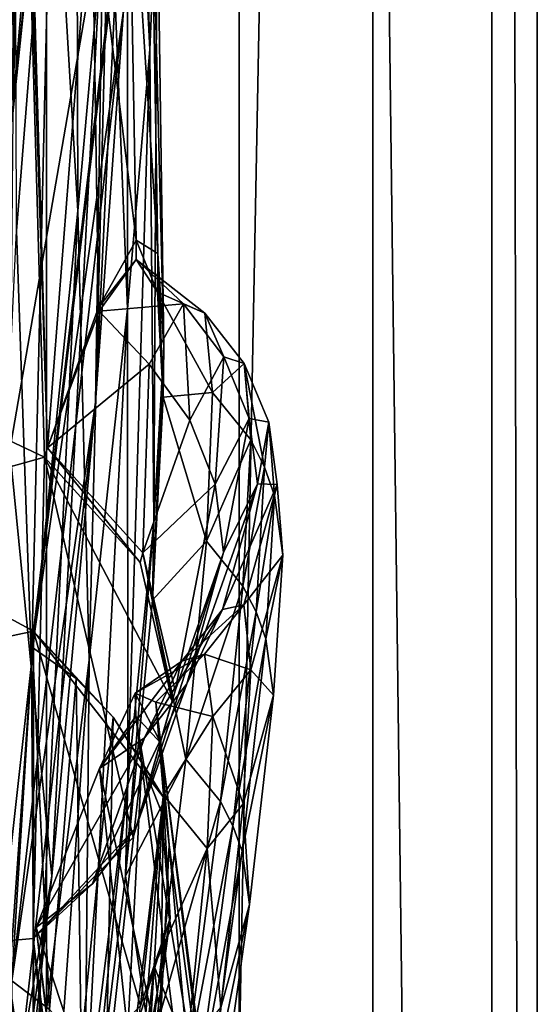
# Model space of a CAD drawing. Header units: metres. Extents: x -1004 to 0, y -808 to 0.
# Tile 88 of 146: x -17 to 0, y -443 to -410. Entities that reach past the tile are written whole.
import ezdxf

# ---------------------------------------------------------------- set-up
doc = ezdxf.new("R2010")
doc.units = ezdxf.units.M

msp = doc.modelspace()

# ---------------------------------------------------------------- linework, layer by layer
at = {"layer": 'None012'}
for points in [[(-5.519217, -35.401562, 163.059708), (-38.838268, -744.103516, 163.059708), (-52.518909, -738.401428, 163.059708)], [(-52.518909, -738.401428, 163.059708), (-52.518909, -65.543846, 163.059708), (-5.519217, -35.401562, 163.059708)], [(-5.519217, -35.401562, 2063.059814), (-52.518909, -65.543846, 2063.059814), (-52.518909, -738.401428, 2063.059814)], [(-38.838268, -744.103516, 2063.059814), (-5.519217, -35.401562, 2063.059814), (-52.518909, -738.401428, 2063.059814)], [(-5.519217, -35.401562, 163.059708), (-35.448151, -746.330383, 163.059708), (-38.838268, -744.103516, 163.059708)], [(-38.838268, -744.103516, 2063.059814), (-35.448151, -746.330383, 2063.059814), (-5.519217, -35.401562, 2063.059814)], [(-33.221333, -749.720459, 163.059708), (-35.448151, -746.330383, 163.059708), (-5.519217, -35.401562, 163.059708)], [(-35.448151, -746.330383, 2063.059814), (-33.221333, -749.720459, 2063.059814), (-5.519217, -35.401562, 2063.059814)], [(-5.519217, -789.40155, 163.059708), (-33.221333, -749.720459, 163.059708), (-5.519217, -35.401562, 163.059708)], [(-5.519217, -35.401562, 2063.059814), (-33.221333, -749.720459, 2063.059814), (-5.519217, -789.40155, 2063.059814)], [(-5.519217, -789.40155, 163.059708), (-5.519217, -35.401562, 163.059708), (-5.519217, -789.40155, 173.920044)], [(-5.519217, -35.401562, 163.059708), (-5.519217, -35.401562, 2063.059814), (-5.519217, -789.40155, 173.920044)], [(-5.519217, -789.40155, 173.920044), (-5.519217, -35.401562, 2063.059814), (-5.519217, -789.40155, 2051.920166)], [(-5.519217, -35.401562, 2063.059814), (-5.519217, -789.40155, 2063.059814), (-5.519217, -789.40155, 2051.920166)], [(-14.583911, -296.751068, 1608.159546), (-19.575541, -258.193604, 1608.028809), (-17.590841, -413.039734, 1608.080566)], [(-13.582771, -374.535461, 1608.185913), (-14.583911, -296.751068, 1608.159546), (-17.590841, -413.039734, 1608.080566)], [(-13.614356, -374.437164, 1611.010864), (-17.608839, -413.11734, 1610.883667), (-16.397919, -398.548248, 1717.933838)], [(-13.614356, -374.437164, 1611.010864), (-13.582771, -374.535461, 1608.185913), (-17.608839, -413.11734, 1610.883667)], [(-13.582771, -374.535461, 1608.185913), (-17.590841, -413.039734, 1608.080566), (-17.608839, -413.11734, 1610.883667)], [(-101.6007, -448.40683, 620.140686), (-102.259727, -384.11673, 620.157898), (-16.904331, -430.387573, 617.922791)], [(-16.904331, -430.387573, 617.922791), (-102.259727, -384.11673, 620.157898), (-13.645579, -403.226196, 617.837463)], [(-17.086277, -397.280762, 1564.942627), (-20.962662, -416.130493, 1565.027344), (-102.257652, -384.116333, 1567.154785)], [(-17.32654, -396.832611, 660.886292), (-102.257645, -384.116333, 658.662292), (-16.525642, -424.55658, 660.907227)], [(-102.257645, -384.116333, 658.662292), (-101.600128, -448.406891, 658.679504), (-16.525642, -424.55658, 660.907227)], [(-17.551184, -387.898956, 1065.654785), (-16.26959, -401.831177, 1065.653809), (-17.471512, -416.97403, 1122.30127)], [(-15.48171, -390.116791, 1009.148804), (-15.41134, -416.303009, 1065.6521), (-16.26959, -401.831177, 1065.653809)], [(-14.354765, -404.501495, 1009.141663), (-15.41134, -416.303009, 1065.6521), (-15.48171, -390.116791, 1009.148804)], [(-12.992957, -410.896362, 952.533508), (-13.760507, -395.880981, 952.559692), (-13.60767, -390.325165, 895.702209)], [(-12.745431, -405.168243, 895.662537), (-12.992957, -410.896362, 952.533508), (-13.60767, -390.325165, 895.702209)], [(-14.566199, -406.168793, 456.6586), (-14.823634, -422.714691, 509.420135), (-13.282385, -390.928864, 509.239197)], [(-13.282385, -390.928864, 509.239197), (-14.823634, -422.714691, 509.420135), (-13.879843, -409.596252, 562.68634)], [(-17.398537, -391.917389, 405.125092), (-17.69253, -424.315552, 404.999176), (-14.566199, -406.168793, 456.6586)], [(-13.746901, -419.585205, 1009.129333), (-14.354765, -404.501495, 1009.141663), (-13.760507, -395.880981, 952.559692)], [(-12.992957, -410.896362, 952.533508), (-13.746901, -419.585205, 1009.129333), (-13.760507, -395.880981, 952.559692)], [(-17.23489, -396.52829, 663.897461), (-17.32654, -396.832611, 660.886292), (-16.424063, -424.245483, 663.919556)], [(-17.23489, -396.52829, 663.897461), (-16.424063, -424.245483, 663.919556), (-14.94688, -405.135193, 721.286072)], [(-17.32654, -396.832611, 660.886292), (-16.525642, -424.55658, 660.907227), (-16.424063, -424.245483, 663.919556)], [(-20.962662, -416.130493, 1565.027344), (-17.086277, -397.280762, 1564.942627), (-19.76552, -407.304474, 1562.030396)], [(-16.602623, -397.914673, 1772.733154), (-20.795893, -429.93927, 1827.241333), (-18.018032, -397.407349, 1827.502563)], [(-20.795893, -429.93927, 1827.241333), (-16.602623, -397.914673, 1772.733154), (-19.721045, -429.686066, 1772.509033)], [(-19.721045, -429.686066, 1772.509033), (-16.602623, -397.914673, 1772.733154), (-16.397919, -398.548248, 1717.933838)], [(-16.397919, -398.548248, 1717.933838), (-17.608839, -413.11734, 1610.883667), (-19.825047, -429.36908, 1717.76355)], [(-19.721045, -429.686066, 1772.509033), (-16.397919, -398.548248, 1717.933838), (-19.825047, -429.36908, 1717.76355)], [(-17.471512, -416.97403, 1122.30127), (-16.26959, -401.831177, 1065.653809), (-16.965616, -431.47287, 1122.301147)], [(-16.26959, -401.831177, 1065.653809), (-15.41134, -416.303009, 1065.6521), (-16.965616, -431.47287, 1122.301147)], [(-14.94688, -405.135193, 721.286072), (-13.455987, -417.28775, 780.196472), (-13.722804, -402.305908, 780.268066)], [(-12.990462, -402.318573, 838.314758), (-13.722804, -402.305908, 780.268066), (-12.727477, -417.733063, 838.24292)], [(-13.722804, -402.305908, 780.268066), (-13.455987, -417.28775, 780.196472), (-12.727477, -417.733063, 838.24292)], [(-12.727477, -417.733063, 838.24292), (-12.526361, -420.86734, 895.604187), (-12.990462, -402.318573, 838.314758)], [(-12.526361, -420.86734, 895.604187), (-12.745431, -405.168243, 895.662537), (-12.990462, -402.318573, 838.314758)], [(-16.904331, -430.387573, 617.922791), (-13.645579, -403.226196, 617.837463), (-13.668272, -403.748108, 614.817261)], [(-16.936718, -430.938965, 614.943726), (-16.904331, -430.387573, 617.922791), (-13.668272, -403.748108, 614.817261)], [(-13.879843, -409.596252, 562.68634), (-16.936718, -430.938965, 614.943726), (-13.668272, -403.748108, 614.817261)], [(-15.027869, -431.349976, 1065.650024), (-15.41134, -416.303009, 1065.6521), (-14.354765, -404.501495, 1009.141663)], [(-13.746901, -419.585205, 1009.129333), (-15.027869, -431.349976, 1065.650024), (-14.354765, -404.501495, 1009.141663)], [(-16.424063, -424.245483, 663.919556), (-14.71622, -419.536316, 721.235718), (-14.94688, -405.135193, 721.286072)], [(-14.94688, -405.135193, 721.286072), (-14.71622, -419.536316, 721.235718), (-13.455987, -417.28775, 780.196472)], [(-12.857775, -426.731262, 952.495422), (-12.992957, -410.896362, 952.533508), (-12.745431, -405.168243, 895.662537)], [(-12.526361, -420.86734, 895.604187), (-12.857775, -426.731262, 952.495422), (-12.745431, -405.168243, 895.662537)], [(-17.69253, -424.315552, 404.999176), (-16.28536, -438.593903, 456.888458), (-14.566199, -406.168793, 456.6586)], [(-14.566199, -406.168793, 456.6586), (-16.28536, -438.593903, 456.888458), (-14.823634, -422.714691, 509.420135)], [(-14.823634, -422.714691, 509.420135), (-17.624399, -442.105499, 561.460938), (-13.879843, -409.596252, 562.68634)], [(-17.624399, -442.105499, 561.460938), (-16.936718, -430.938965, 614.943726), (-13.879843, -409.596252, 562.68634)], [(-16.275244, -462.619049, 1512.004272), (-21.834862, -410.470459, 1457.984009), (-19.504272, -432.820007, 1458.24292)], [(-16.275244, -462.619049, 1512.004272), (-18.329147, -437.806305, 1511.832886), (-21.834862, -410.470459, 1457.984009)], [(-13.73529, -435.40567, 1009.112), (-13.746901, -419.585205, 1009.129333), (-12.992957, -410.896362, 952.533508)], [(-12.857775, -426.731262, 952.495422), (-13.73529, -435.40567, 1009.112), (-12.992957, -410.896362, 952.533508)], [(-16.090996, -453.466919, 1561.942749), (-22.173985, -417.570435, 1562.117554), (-21.912634, -412.923523, 1511.640137)], [(-16.090996, -453.466919, 1561.942749), (-21.912634, -412.923523, 1511.640137), (-18.329147, -437.806305, 1511.832886)], [(-15.41134, -416.303009, 1065.6521), (-16.870762, -446.376373, 1122.300659), (-16.965616, -431.47287, 1122.301147)], [(-15.027869, -431.349976, 1065.650024), (-16.870762, -446.376373, 1122.300659), (-15.41134, -416.303009, 1065.6521)], [(-16.965616, -431.47287, 1122.301147), (-19.051579, -450.18335, 1179.180542), (-17.471512, -416.97403, 1122.30127)], [(-14.71622, -419.536316, 721.235718), (-13.460112, -417.936432, 780.387146), (-13.455987, -417.28775, 780.196472)], [(-13.455987, -417.28775, 780.196472), (-13.460112, -417.936432, 780.387146), (-12.742464, -419.027252, 838.423767)], [(-12.727477, -417.733063, 838.24292), (-13.455987, -417.28775, 780.196472), (-12.742464, -419.027252, 838.423767)], [(-16.090996, -453.466919, 1561.942749), (-21.846928, -419.524536, 1565.049072), (-22.173985, -417.570435, 1562.117554)], [(-14.693984, -419.66745, 722.164734), (-13.460112, -417.936432, 780.387146), (-14.71622, -419.536316, 721.235718)], [(-13.460112, -417.936432, 780.387146), (-14.693984, -419.66745, 722.164734), (-11.868184, -419.420563, 769.520264)], [(-12.742464, -419.027252, 838.423767), (-13.460112, -417.936432, 780.387146), (-11.152286, -419.734039, 822.446045)], [(-13.460112, -417.936432, 780.387146), (-11.868184, -419.420563, 769.520264), (-11.152286, -419.734039, 822.446045)], [(-12.742464, -419.027252, 838.423767), (-12.551905, -422.54538, 892.233704), (-12.727477, -417.733063, 838.24292)], [(-12.551905, -422.54538, 892.233704), (-12.526361, -420.86734, 895.604187), (-12.727477, -417.733063, 838.24292)], [(-12.551905, -422.54538, 892.233704), (-12.742464, -419.027252, 838.423767), (-10.890951, -422.385162, 875.311707)], [(-12.742464, -419.027252, 838.423767), (-11.152286, -419.734039, 822.446045), (-10.890951, -422.385162, 875.311707)], [(-101.600128, -448.406891, 1567.137573), (-21.846928, -419.524536, 1565.049072), (-15.861531, -455.128296, 1564.892456)], [(-15.861531, -455.128296, 1564.892456), (-21.846928, -419.524536, 1565.049072), (-16.090996, -453.466919, 1561.942749)], [(-16.424063, -424.245483, 663.919556), (-14.693984, -419.66745, 722.164734), (-14.71622, -419.536316, 721.235718)], [(-14.693984, -419.66745, 722.164734), (-16.424063, -424.245483, 663.919556), (-13.024651, -421.445374, 716.636414)], [(-13.73529, -435.40567, 1009.112), (-15.179083, -447.003876, 1065.647217), (-13.746901, -419.585205, 1009.129333)], [(-15.179083, -447.003876, 1065.647217), (-15.027869, -431.349976, 1065.650024), (-13.746901, -419.585205, 1009.129333)], [(-14.693984, -419.66745, 722.164734), (-13.024651, -421.445374, 716.636414), (-11.868184, -419.420563, 769.520264)], [(-11.868184, -419.420563, 769.520264), (-13.024651, -421.445374, 716.636414), (-11.649792, -423.315521, 716.622192)], [(-11.152286, -419.734039, 822.446045), (-11.868184, -419.420563, 769.520264), (-10.51102, -421.198517, 769.499756)], [(-11.868184, -419.420563, 769.520264), (-11.649792, -423.315521, 716.622192), (-10.51102, -421.198517, 769.499756)], [(-10.890951, -422.385162, 875.311707), (-11.152286, -419.734039, 822.446045), (-9.829027, -421.420593, 822.424805)], [(-11.152286, -419.734039, 822.446045), (-10.51102, -421.198517, 769.499756), (-9.829027, -421.420593, 822.424805)], [(-12.551905, -422.54538, 892.233704), (-12.905811, -429.344055, 952.243896), (-12.526361, -420.86734, 895.604187)], [(-12.905811, -429.344055, 952.243896), (-12.857775, -426.731262, 952.495422), (-12.526361, -420.86734, 895.604187)], [(-10.51102, -421.198517, 769.499756), (-11.649792, -423.315521, 716.622192), (-10.802542, -425.467346, 716.607971)], [(-10.51102, -421.198517, 769.499756), (-10.802542, -425.467346, 716.607971), (-9.667861, -423.255737, 769.479248)], [(-9.829027, -421.420593, 822.424805), (-10.51102, -421.198517, 769.499756), (-9.667861, -423.255737, 769.479248)], [(-16.424063, -424.245483, 663.919556), (-13.227365, -427.76001, 664.028564), (-13.024651, -421.445374, 716.636414)], [(-13.024651, -421.445374, 716.636414), (-13.227365, -427.76001, 664.028564), (-11.649792, -423.315521, 716.622192)], [(-10.890951, -422.385162, 875.311707), (-9.829027, -421.420593, 822.424805), (-9.6138, -423.981384, 875.293396)], [(-9.6138, -423.981384, 875.293396), (-9.829027, -421.420593, 822.424805), (-9.150765, -424.887848, 875.284302)], [(-9.150765, -424.887848, 875.284302), (-9.829027, -421.420593, 822.424805), (-9.003084, -423.381592, 822.403503)], [(-9.829027, -421.420593, 822.424805), (-9.667861, -423.255737, 769.479248), (-9.003084, -423.381592, 822.403503)], [(-12.905811, -429.344055, 952.243896), (-12.551905, -422.54538, 892.233704), (-11.09828, -427.370422, 928.015747)], [(-12.551905, -422.54538, 892.233704), (-10.890951, -422.385162, 875.311707), (-11.09828, -427.370422, 928.015747)], [(-11.09828, -427.370422, 928.015747), (-10.890951, -422.385162, 875.311707), (-9.6138, -423.981384, 875.293396)], [(-16.28536, -438.593903, 456.888458), (-18.597216, -455.692291, 508.546051), (-14.823634, -422.714691, 509.420135)], [(-14.823634, -422.714691, 509.420135), (-18.597216, -455.692291, 508.546051), (-17.624399, -442.105499, 561.460938)], [(-11.649792, -423.315521, 716.622192), (-13.227365, -427.76001, 664.028564), (-10.802542, -425.467346, 716.607971)], [(-9.667861, -423.255737, 769.479248), (-10.802542, -425.467346, 716.607971), (-10.530829, -427.756378, 716.59375)], [(-9.667861, -423.255737, 769.479248), (-10.530829, -427.756378, 716.59375), (-9.386767, -425.450134, 769.458801)], [(-9.003084, -423.381592, 822.403503), (-9.667861, -423.255737, 769.479248), (-9.386767, -425.450134, 769.458801)], [(-9.003084, -423.381592, 822.403503), (-9.386767, -425.450134, 769.458801), (-8.722178, -425.478485, 822.382263)], [(-9.150765, -424.887848, 875.284302), (-9.003084, -423.381592, 822.403503), (-8.814185, -425.845001, 875.275146)], [(-8.814185, -425.845001, 875.275146), (-9.003084, -423.381592, 822.403503), (-8.722178, -425.478485, 822.382263)], [(-11.09828, -427.370422, 928.015747), (-9.6138, -423.981384, 875.293396), (-9.877585, -428.877441, 928.002563)], [(-9.877585, -428.877441, 928.002563), (-9.6138, -423.981384, 875.293396), (-9.150765, -424.887848, 875.284302)], [(-17.69253, -424.315552, 404.999176), (-19.468628, -457.1828, 405.247559), (-16.28536, -438.593903, 456.888458)], [(-16.525642, -424.55658, 660.907227), (-13.325898, -428.083893, 660.991028), (-16.424063, -424.245483, 663.919556)], [(-13.325898, -428.083893, 660.991028), (-13.227365, -427.76001, 664.028564), (-16.424063, -424.245483, 663.919556)], [(-16.525642, -424.55658, 660.907227), (-101.600128, -448.406891, 658.679504), (-16.91436, -440.682129, 660.897095)], [(-16.91436, -440.682129, 660.897095), (-13.555279, -437.303345, 660.985046), (-16.525642, -424.55658, 660.907227)], [(-13.555279, -437.303345, 660.985046), (-12.245571, -432.723206, 661.019348), (-16.525642, -424.55658, 660.907227)], [(-16.525642, -424.55658, 660.907227), (-12.245571, -432.723206, 661.019348), (-13.325898, -428.083893, 660.991028)], [(-9.877585, -428.877441, 928.002563), (-9.150765, -424.887848, 875.284302), (-9.434307, -429.735413, 927.995972)], [(-9.434307, -429.735413, 927.995972), (-9.150765, -424.887848, 875.284302), (-8.814185, -425.845001, 875.275146)], [(-10.802542, -425.467346, 716.607971), (-13.227365, -427.76001, 664.028564), (-12.151317, -432.38681, 664.062073)], [(-10.802542, -425.467346, 716.607971), (-12.151317, -432.38681, 664.062073), (-10.530829, -427.756378, 716.59375)], [(-9.386767, -425.450134, 769.458801), (-11.757204, -432.149841, 716.565247), (-10.556359, -429.663269, 769.417786)], [(-9.386767, -425.450134, 769.458801), (-10.530829, -427.756378, 716.59375), (-11.757204, -432.149841, 716.565247)], [(-8.722178, -425.478485, 822.382263), (-9.386767, -425.450134, 769.458801), (-10.556359, -429.663269, 769.417786)], [(-8.722178, -425.478485, 822.382263), (-10.556359, -429.663269, 769.417786), (-9.842606, -429.506104, 822.339722)], [(-8.539027, -427.841888, 875.256897), (-8.722178, -425.478485, 822.382263), (-9.842606, -429.506104, 822.339722)], [(-8.814185, -425.845001, 875.275146), (-8.722178, -425.478485, 822.382263), (-8.539027, -427.841888, 875.256897)], [(-9.434307, -429.735413, 927.995972), (-8.814185, -425.845001, 875.275146), (-9.111564, -430.642395, 927.989441)], [(-9.111564, -430.642395, 927.989441), (-8.814185, -425.845001, 875.275146), (-8.539027, -427.841888, 875.256897)], [(-12.905811, -429.344055, 952.243896), (-13.815273, -438.592407, 1008.842773), (-12.857775, -426.731262, 952.495422)], [(-13.815273, -438.592407, 1008.842773), (-13.73529, -435.40567, 1009.112), (-12.857775, -426.731262, 952.495422)], [(-12.905811, -429.344055, 952.243896), (-11.09828, -427.370422, 928.015747), (-11.785119, -434.680328, 980.456116)], [(-11.785119, -434.680328, 980.456116), (-11.09828, -427.370422, 928.015747), (-9.877585, -428.877441, 928.002563)], [(-10.530829, -427.756378, 716.59375), (-13.458581, -436.9552, 664.011719), (-11.757204, -432.149841, 716.565247)], [(-10.530829, -427.756378, 716.59375), (-12.151317, -432.38681, 664.062073), (-13.458581, -436.9552, 664.011719)], [(-13.325898, -428.083893, 660.991028), (-12.245571, -432.723206, 661.019348), (-13.227365, -427.76001, 664.028564)], [(-12.245571, -432.723206, 661.019348), (-12.151317, -432.38681, 664.062073), (-13.227365, -427.76001, 664.028564)], [(-8.539027, -427.841888, 875.256897), (-9.842606, -429.506104, 822.339722), (-9.609886, -431.679413, 875.220398)], [(-8.845863, -432.536682, 927.976257), (-8.539027, -427.841888, 875.256897), (-9.609886, -431.679413, 875.220398)], [(-9.111564, -430.642395, 927.989441), (-8.539027, -427.841888, 875.256897), (-8.845863, -432.536682, 927.976257)], [(-11.785119, -434.680328, 980.456116), (-9.877585, -428.877441, 928.002563), (-10.630906, -436.098846, 980.448608)], [(-10.630906, -436.098846, 980.448608), (-9.877585, -428.877441, 928.002563), (-9.434307, -429.735413, 927.995972)], [(-13.815273, -438.592407, 1008.842773), (-12.905811, -429.344055, 952.243896), (-11.785119, -434.680328, 980.456116)], [(-9.842606, -429.506104, 822.339722), (-11.927012, -431.395233, 769.397278), (-11.166711, -431.15625, 822.318481)], [(-9.842606, -429.506104, 822.339722), (-10.556359, -429.663269, 769.417786), (-11.927012, -431.395233, 769.397278)], [(-9.609886, -431.679413, 875.220398), (-9.842606, -429.506104, 822.339722), (-11.166711, -431.15625, 822.318481)], [(-10.556359, -429.663269, 769.417786), (-13.17269, -433.963409, 716.551025), (-11.927012, -431.395233, 769.397278)], [(-10.556359, -429.663269, 769.417786), (-11.757204, -432.149841, 716.565247), (-13.17269, -433.963409, 716.551025)], [(-10.630906, -436.098846, 980.448608), (-9.434307, -429.735413, 927.995972), (-10.211272, -436.907745, 980.444885)], [(-10.211272, -436.907745, 980.444885), (-9.434307, -429.735413, 927.995972), (-9.111564, -430.642395, 927.989441)], [(-16.904476, -446.578491, 617.922791), (-101.6007, -448.40683, 620.140686), (-16.904331, -430.387573, 617.922791)], [(-16.936718, -430.938965, 614.943726), (-15.471359, -431.971985, 614.945313), (-16.904331, -430.387573, 617.922791)], [(-13.315392, -442.944, 617.828796), (-16.904476, -446.578491, 617.922791), (-16.904331, -430.387573, 617.922791)], [(-12.546467, -435.934113, 617.808716), (-13.315392, -442.944, 617.828796), (-16.904331, -430.387573, 617.922791)], [(-15.471359, -431.971985, 614.945313), (-14.231717, -433.267853, 614.946899), (-16.904331, -430.387573, 617.922791)], [(-16.904331, -430.387573, 617.922791), (-14.231717, -433.267853, 614.946899), (-12.546467, -435.934113, 617.808716)], [(-10.211272, -436.907745, 980.444885), (-9.111564, -430.642395, 927.989441), (-9.905416, -437.76355, 980.441162)], [(-9.905416, -437.76355, 980.441162), (-9.111564, -430.642395, 927.989441), (-8.845863, -432.536682, 927.976257)], [(-17.624399, -442.105499, 561.460938), (-16.360973, -443.069763, 561.487488), (-16.936718, -430.938965, 614.943726)], [(-16.360973, -443.069763, 561.487488), (-15.471359, -431.971985, 614.945313), (-16.936718, -430.938965, 614.943726)], [(-11.927012, -431.395233, 769.397278), (-13.493958, -432.460541, 780.165039), (-11.166711, -431.15625, 822.318481)], [(-13.493958, -432.460541, 780.165039), (-12.796167, -432.769684, 838.188843), (-11.166711, -431.15625, 822.318481)], [(-11.166711, -431.15625, 822.318481), (-12.796167, -432.769684, 838.188843), (-10.88172, -433.247986, 875.202148)], [(-9.609886, -431.679413, 875.220398), (-11.166711, -431.15625, 822.318481), (-10.88172, -433.247986, 875.202148)], [(-16.965616, -431.47287, 1122.301147), (-16.870762, -446.376373, 1122.300659), (-19.309103, -464.835236, 1179.171021)], [(-19.051579, -450.18335, 1179.180542), (-16.965616, -431.47287, 1122.301147), (-19.309103, -464.835236, 1179.171021)], [(-15.179083, -447.003876, 1065.647217), (-17.223324, -461.708466, 1122.299805), (-15.027869, -431.349976, 1065.650024)], [(-17.223324, -461.708466, 1122.299805), (-16.870762, -446.376373, 1122.300659), (-15.027869, -431.349976, 1065.650024)], [(-13.17269, -433.963409, 716.551025), (-14.688956, -434.988007, 721.661926), (-11.927012, -431.395233, 769.397278)], [(-14.688956, -434.988007, 721.661926), (-13.493958, -432.460541, 780.165039), (-11.927012, -431.395233, 769.397278)], [(-9.863051, -436.179474, 927.94989), (-9.609886, -431.679413, 875.220398), (-10.88172, -433.247986, 875.202148)], [(-8.845863, -432.536682, 927.976257), (-9.609886, -431.679413, 875.220398), (-9.863051, -436.179474, 927.94989)], [(-15.471359, -431.971985, 614.945313), (-16.360973, -443.069763, 561.487488), (-15.294946, -444.262268, 561.514038)], [(-14.231717, -433.267853, 614.946899), (-15.471359, -431.971985, 614.945313), (-15.294946, -444.262268, 561.514038)], [(-11.757204, -432.149841, 716.565247), (-14.923396, -438.850037, 663.958496), (-13.17269, -433.963409, 716.551025)], [(-11.757204, -432.149841, 716.565247), (-13.458581, -436.9552, 664.011719), (-14.923396, -438.850037, 663.958496)], [(-13.493958, -432.460541, 780.165039), (-14.688956, -434.988007, 721.661926), (-13.470001, -433.240601, 780.101501)], [(-12.245571, -432.723206, 661.019348), (-13.555279, -437.303345, 660.985046), (-12.151317, -432.38681, 664.062073)], [(-13.555279, -437.303345, 660.985046), (-13.458581, -436.9552, 664.011719), (-12.151317, -432.38681, 664.062073)], [(-12.796167, -432.769684, 838.188843), (-13.493958, -432.460541, 780.165039), (-12.628046, -434.144135, 838.147827)], [(-12.628046, -434.144135, 838.147827), (-13.493958, -432.460541, 780.165039), (-13.470001, -433.240601, 780.101501)], [(-9.905416, -437.76355, 980.441162), (-8.845863, -432.536682, 927.976257), (-9.652556, -439.552307, 980.433655)], [(-9.652556, -439.552307, 980.433655), (-8.845863, -432.536682, 927.976257), (-9.863051, -436.179474, 927.94989)], [(-15.705172, -487.064972, 1512.154297), (-16.275244, -462.619049, 1512.004272), (-19.504272, -432.820007, 1458.24292)], [(-18.42391, -454.910736, 1458.469604), (-15.705172, -487.064972, 1512.154297), (-19.504272, -432.820007, 1458.24292)], [(-12.537994, -435.873627, 896.081299), (-12.796167, -432.769684, 838.188843), (-12.348312, -437.549225, 895.527161)], [(-12.348312, -437.549225, 895.527161), (-12.796167, -432.769684, 838.188843), (-12.628046, -434.144135, 838.147827)], [(-12.796167, -432.769684, 838.188843), (-12.537994, -435.873627, 896.081299), (-10.88172, -433.247986, 875.202148)], [(-15.294946, -444.262268, 561.514038), (-14.468408, -445.641205, 561.540588), (-14.231717, -433.267853, 614.946899)], [(-13.470001, -433.240601, 780.101501), (-14.688956, -434.988007, 721.661926), (-11.222261, -451.38031, 779.983154)], [(-14.468408, -445.641205, 561.540588), (-13.265933, -434.779572, 614.948486), (-14.231717, -433.267853, 614.946899)], [(-14.231717, -433.267853, 614.946899), (-13.265933, -434.779572, 614.948486), (-12.546467, -435.934113, 617.808716)], [(-10.24987, -452.628845, 838.02948), (-13.470001, -433.240601, 780.101501), (-11.222261, -451.38031, 779.983154)], [(-10.24987, -452.628845, 838.02948), (-12.628046, -434.144135, 838.147827), (-13.470001, -433.240601, 780.101501)], [(-10.88172, -433.247986, 875.202148), (-12.537994, -435.873627, 896.081299), (-11.075037, -437.666595, 927.936768)], [(-10.88172, -433.247986, 875.202148), (-11.075037, -437.666595, 927.936768), (-9.863051, -436.179474, 927.94989)], [(-14.923396, -438.850037, 663.958496), (-16.813416, -440.320038, 663.890747), (-13.17269, -433.963409, 716.551025)], [(-16.813416, -440.320038, 663.890747), (-14.688956, -434.988007, 721.661926), (-13.17269, -433.963409, 716.551025)], [(-12.348312, -437.549225, 895.527161), (-12.628046, -434.144135, 838.147827), (-9.893653, -456.180054, 895.431519)], [(-12.628046, -434.144135, 838.147827), (-10.24987, -452.628845, 838.02948), (-9.893653, -456.180054, 895.431519)], [(-13.265933, -434.779572, 614.948486), (-14.468408, -445.641205, 561.540588), (-13.91157, -447.155579, 561.567078)], [(-13.265933, -434.779572, 614.948486), (-13.91157, -447.155579, 561.567078), (-12.608557, -436.449066, 614.950073)], [(-13.815273, -438.592407, 1008.842773), (-11.785119, -434.680328, 980.456116), (-12.960146, -444.302094, 1032.530273)], [(-12.546467, -435.934113, 617.808716), (-13.265933, -434.779572, 614.948486), (-12.608557, -436.449066, 614.950073)], [(-12.960146, -444.302094, 1032.530273), (-11.785119, -434.680328, 980.456116), (-10.630906, -436.098846, 980.448608)], [(-14.688956, -434.988007, 721.661926), (-16.813416, -440.320038, 663.890747), (-12.814877, -452.439301, 721.085693)], [(-14.688956, -434.988007, 721.661926), (-12.814877, -452.439301, 721.085693), (-11.222261, -451.38031, 779.983154)], [(-13.815273, -438.592407, 1008.842773), (-15.306957, -450.703186, 1065.628418), (-13.73529, -435.40567, 1009.112)], [(-15.306957, -450.703186, 1065.628418), (-15.179083, -447.003876, 1065.647217), (-13.73529, -435.40567, 1009.112)], [(-13.315392, -442.944, 617.828796), (-12.546467, -435.934113, 617.808716), (-12.309707, -440.008881, 614.953247)], [(-12.960146, -444.302094, 1032.530273), (-10.630906, -436.098846, 980.448608), (-11.8826, -445.632355, 1032.52771)], [(-12.8571, -441.60849, 952.461853), (-12.537994, -435.873627, 896.081299), (-12.635789, -443.495483, 952.445496)], [(-12.537994, -435.873627, 896.081299), (-12.8571, -441.60849, 952.461853), (-11.075037, -437.666595, 927.936768)], [(-12.635789, -443.495483, 952.445496), (-12.537994, -435.873627, 896.081299), (-12.348312, -437.549225, 895.527161)], [(-12.546467, -435.934113, 617.808716), (-12.608557, -436.449066, 614.950073), (-12.309707, -440.008881, 614.953247)], [(-11.8826, -445.632355, 1032.52771), (-10.630906, -436.098846, 980.448608), (-10.211272, -436.907745, 980.444885)], [(-11.075037, -437.666595, 927.936768), (-10.611318, -442.994995, 980.418701), (-9.863051, -436.179474, 927.94989)], [(-9.863051, -436.179474, 927.94989), (-10.611318, -442.994995, 980.418701), (-9.652556, -439.552307, 980.433655)], [(-12.608557, -436.449066, 614.950073), (-13.91157, -447.155579, 561.567078), (-13.686269, -450.368317, 561.620117)], [(-12.309707, -440.008881, 614.953247), (-12.608557, -436.449066, 614.950073), (-13.686269, -450.368317, 561.620117)], [(-13.555279, -437.303345, 660.985046), (-16.91436, -440.682129, 660.897095), (-13.458581, -436.9552, 664.011719)], [(-16.91436, -440.682129, 660.897095), (-14.923396, -438.850037, 663.958496), (-13.458581, -436.9552, 664.011719)], [(-11.8826, -445.632355, 1032.52771), (-10.211272, -436.907745, 980.444885), (-11.490582, -446.391388, 1032.526489)], [(-11.490582, -446.391388, 1032.526489), (-10.211272, -436.907745, 980.444885), (-9.905416, -437.76355, 980.441162)], [(-13.073198, -489.733643, 1561.918579), (-18.329147, -437.806305, 1511.832886), (-16.275244, -462.619049, 1512.004272)], [(-13.073198, -489.733643, 1561.918579), (-16.090996, -453.466919, 1561.942749), (-18.329147, -437.806305, 1511.832886)], [(-11.075037, -437.666595, 927.936768), (-12.8571, -441.60849, 952.461853), (-11.755556, -444.400421, 980.411255)], [(-10.158416, -462.072235, 952.383667), (-12.635789, -443.495483, 952.445496), (-12.348312, -437.549225, 895.527161)], [(-9.893653, -456.180054, 895.431519), (-10.158416, -462.072235, 952.383667), (-12.348312, -437.549225, 895.527161)], [(-10.611318, -442.994995, 980.418701), (-11.075037, -437.666595, 927.936768), (-11.755556, -444.400421, 980.411255)], [(-11.490582, -446.391388, 1032.526489), (-9.905416, -437.76355, 980.441162), (-11.204739, -447.194672, 1032.525146)], [(-11.204739, -447.194672, 1032.525146), (-9.905416, -437.76355, 980.441162), (-9.652556, -439.552307, 980.433655)], [(-19.468628, -457.1828, 405.247559), (-19.969826, -471.671143, 456.312866), (-16.28536, -438.593903, 456.888458)], [(-16.28536, -438.593903, 456.888458), (-19.969826, -471.671143, 456.312866), (-18.597216, -455.692291, 508.546051)], [(-15.306957, -450.703186, 1065.628418), (-13.815273, -438.592407, 1008.842773), (-12.960146, -444.302094, 1032.530273)], [(-16.91436, -440.682129, 660.897095), (-16.813416, -440.320038, 663.890747), (-14.923396, -438.850037, 663.958496)], [(-9.652556, -439.552307, 980.433655), (-10.968266, -448.874542, 1032.522705), (-11.204739, -447.194672, 1032.525146)], [(-10.611318, -442.994995, 980.418701), (-10.968266, -448.874542, 1032.522705), (-9.652556, -439.552307, 980.433655)], [(-13.686269, -450.368317, 561.620117), (-14.658155, -453.433502, 561.674927), (-12.309707, -440.008881, 614.953247)], [(-14.658155, -453.433502, 561.674927), (-13.380057, -443.416687, 614.958435), (-12.309707, -440.008881, 614.953247)], [(-12.309707, -440.008881, 614.953247), (-13.380057, -443.416687, 614.958435), (-13.315392, -442.944, 617.828796)], [(-16.813416, -440.320038, 663.890747), (-16.91436, -440.682129, 660.897095), (-14.860268, -456.908386, 662.439331)], [(-16.813416, -440.320038, 663.890747), (-14.787552, -456.898071, 663.936951), (-12.814877, -452.439301, 721.085693)], [(-14.787552, -456.898071, 663.936951), (-16.813416, -440.320038, 663.890747), (-14.860268, -456.908386, 662.439331)], [(-101.600128, -448.406891, 658.679504), (-13.495397, -473.865295, 660.986572), (-16.91436, -440.682129, 660.897095)], [(-16.91436, -440.682129, 660.897095), (-13.495397, -473.865295, 660.986572), (-14.860268, -456.908386, 662.439331)], [(-13.783577, -450.168976, 1009.480713), (-12.8571, -441.60849, 952.461853), (-13.503661, -452.061737, 1009.089478)], [(-12.8571, -441.60849, 952.461853), (-13.783577, -450.168976, 1009.480713), (-11.755556, -444.400421, 980.411255)], [(-13.503661, -452.061737, 1009.089478), (-12.8571, -441.60849, 952.461853), (-12.635789, -443.495483, 952.445496)], [(-17.530596, -456.584625, 508.590729), (-16.360973, -443.069763, 561.487488), (-17.624399, -442.105499, 561.460938)]]:
    msp.add_3dface(points, dxfattribs=at)
at = {"layer": 'None012349'}
for points in [[(-0.000011, -804.032166), (-10, -10), (0, 0)], [(0, 0), (-1.527202, -1.527202, 175), (-0.000011, -804.032166)], [(-16.461397, -20.921553, 175), (-16.461384, -783.110596, 175), (-1.527202, -1.527202, 175)], [(-1.527202, -1.527202, 175), (-16.461384, -783.110596, 175), (-1.527213, -802.504944, 175)], [(-1.527202, -1.527202, 175), (-1.527213, -802.504944, 175), (-0.000011, -804.032166)], [(-10, -10, 90), (-502.018646, -625.846375, 90), (-994.037292, -10, 90)], [(-494.003571, -626.560364, 90), (-502.018646, -625.846375, 90), (-10, -10, 90)], [(-485.779327, -628.854126, 90), (-494.003571, -626.560364, 90), (-10, -10, 90)], [(-477.800262, -632.855408, 90), (-485.779327, -628.854126, 90), (-10, -10, 90)], [(-10, -10, 90), (-470.61264, -638.481506, 90), (-477.800262, -632.855408, 90)], [(-217.024689, -763.271118, 90), (-470.61264, -638.481506, 90), (-10, -10, 90)], [(-10.00001, -794.032166, 90), (-217.024689, -763.271118, 90), (-10, -10, 90)], [(-10.00001, -794.032166), (-10, -10), (-0.000011, -804.032166)], [(-10, -10, 90), (-10, -10), (-10.00001, -794.032166, 90)], [(-10, -10), (-10.00001, -794.032166), (-10.00001, -794.032166, 90)], [(-16.461397, -20.921553, 163.059708), (-53.781036, -397.047211, 163.059708), (-16.461384, -783.110596, 163.059708)], [(-16.461397, -20.921553, 175), (-16.461397, -20.921553, 163.059708), (-16.461384, -783.110596, 175)], [(-16.461397, -20.921553, 163.059708), (-16.461384, -783.110596, 163.059708), (-16.461384, -783.110596, 175)], [(-53.781036, -397.047211, 163.059708), (-53.732452, -482.58551, 163.059708), (-16.461384, -783.110596, 163.059708)]]:
    msp.add_3dface(points, dxfattribs=at)

doc.saveas('drawing.dxf')
